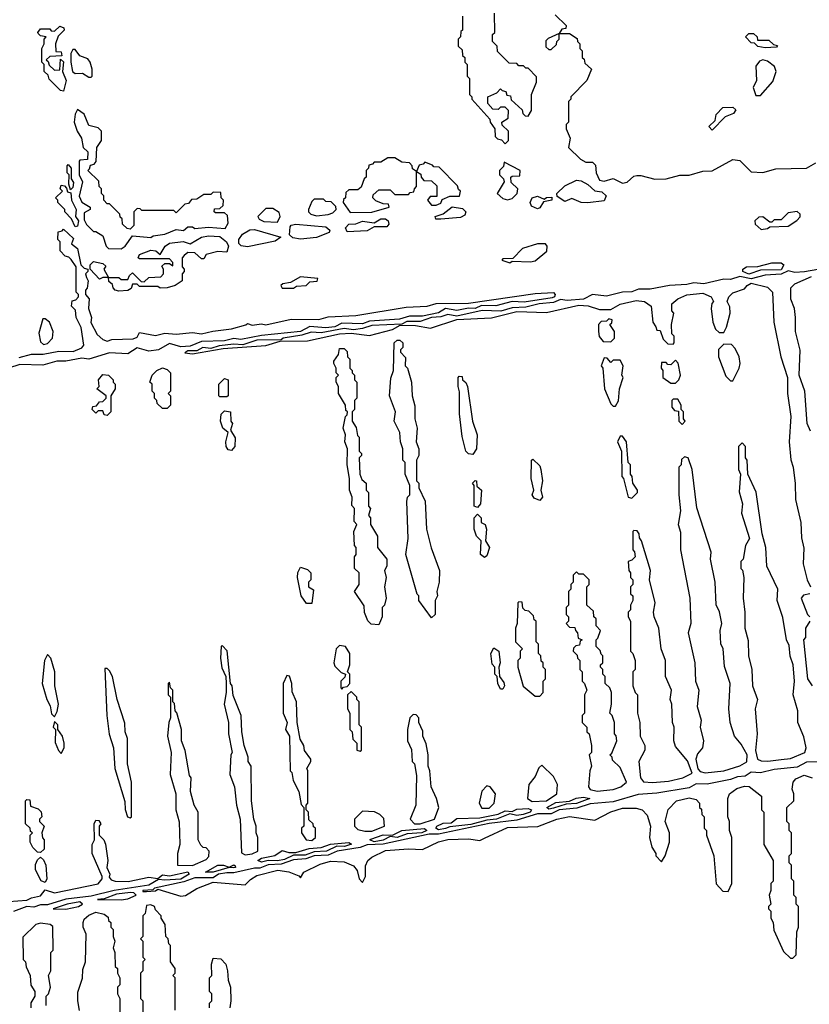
# Model space of a CAD drawing. Extents: x 2737310 to 2869991, y 870230 to 1012730.
# Tile 159 of 256: x 2756794 to 2760227, y 953640 to 957920. Entities that reach past the tile are written whole.
import ezdxf

# ---------------------------------------------------------------- set-up
doc = ezdxf.new("R2010")
doc.units = 0

msp = doc.modelspace()

# ---------------------------------------------------------------- linework, layer by layer
at = {"layer": '0CON02XD'}
for points in [[(2758720, 957935), (2758720, 957875), (2758711.7, 957868.3), (2758710, 957845), (2758700, 957835), (2758700, 957805), (2758718.3, 957788.3), (2758720, 957765), (2758730, 957755), (2758730, 957735), (2758740, 957725), (2758740, 957675), (2758750, 957665), (2758750, 957595), (2758760, 957585), (2758760, 957575), (2758838.3, 957488.3), (2758840, 957475), (2758860, 957445), (2758861.7, 957411.7), (2758871.7, 957401.7), (2758888.3, 957398.3), (2758905, 957380)], [(2758905, 957380), (2758920, 957395), (2758920, 957435), (2758891.7, 957461.7), (2758890, 957475), (2758918.3, 957491.7), (2758920, 957525), (2758905, 957540), (2758885, 957540), (2758875, 957530), (2758851.7, 957531.7), (2758830, 957555), (2758830, 957585), (2758868.3, 957601.7), (2758885, 957620), (2758891.7, 957611.7), (2758908.3, 957608.3), (2758911.7, 957591.7), (2758928.3, 957588.3), (2758931.7, 957571.7), (2758978.3, 957528.3), (2758981.7, 957511.7), (2758991.7, 957501.7), (2759005, 957500), (2759020, 957525), (2759020, 957595), (2759041.7, 957648.3), (2759041.7, 957671.7), (2759005, 957710), (2758995, 957710), (2758985, 957720), (2758965, 957720), (2758955, 957730), (2758921.7, 957731.7), (2758871.7, 957781.7), (2758870, 957805), (2758850, 957825), (2758850, 957855), (2758860, 957865), (2758858.3, 957948.3)], [(2759121.7, 957941.7), (2759170, 957895), (2759168.3, 957881.7), (2759151.7, 957878.3), (2759140, 957860), (2759185, 957860), (2759218.3, 957838.3), (2759220, 957825), (2759230, 957815), (2759230, 957795), (2759240, 957785), (2759240, 957755), (2759248.3, 957748.3), (2759251.7, 957731.7), (2759280, 957705), (2759260, 957655), (2759190, 957585), (2759190, 957575), (2759180, 957565), (2759180, 957475), (2759170, 957465), (2759170, 957445), (2759187.5, 957405), (2759180, 957365), (2759233, 957313), (2759255, 957300), (2759285, 957300), (2759298.3, 957288.3), (2759300, 957255), (2759315, 957222.5), (2759335, 957217.5), (2759375, 957230), (2759415, 957210), (2759435, 957213.8)], [(2756985, 957610), (2756971.7, 957611.7), (2756921.7, 957661.7), (2756918.3, 957678.3), (2756900, 957695), (2756900, 957725), (2756890, 957735), (2756890, 957795), (2756900, 957815), (2756900, 957835), (2756910, 957845), (2756885, 957850), (2756875, 957860), (2756872.5, 957865), (2756885, 957880), (2756925, 957880), (2756931.7, 957871.7), (2756945, 957870), (2756968.3, 957891.7), (2756986.7, 957885), (2756988, 957875), (2756961.7, 957848.3), (2756950, 957815), (2756951.7, 957781.7), (2756975, 957780), (2756977, 957763), (2756925, 957760), (2756910, 957745), (2756918.3, 957738.3), (2756921.7, 957721.7), (2756945, 957700), (2756968.3, 957701.7), (2756971.7, 957748.3), (2756985, 957737.5), (2756980, 957695), (2756996, 957655), (2756985, 957610)], [(2759105, 957790), (2759128.3, 957811.7), (2759130, 957825), (2759140, 957835), (2759140, 957860), (2759091.7, 957838.3), (2759081.7, 957828.3), (2759081.7, 957801.7), (2759095, 957790), (2759105, 957790)], [(2760035, 957797.5), (2760003, 957803), (2759988.3, 957818.3), (2759975, 957820), (2759950, 957845), (2759965, 957860), (2759985, 957860), (2760000, 957845), (2760001.7, 957831.7), (2760051.7, 957831.7), (2760071.7, 957811.7), (2760088.3, 957808.3), (2760085, 957800), (2760035, 957797.5)], [(2757105, 957670), (2757110, 957675), (2757110, 957705), (2757100, 957735), (2757090, 957750), (2757055, 957762.5), (2757035, 957790), (2757025, 957790), (2757017, 957773), (2757016, 957735), (2757024.3, 957694.3), (2757035, 957686.7), (2757067, 957687), (2757095, 957670), (2757105, 957670)], [(2760015, 957590), (2760068.3, 957651.7), (2760083.3, 957695), (2760075.9, 957715.9), (2760045, 957740), (2760025, 957746.2), (2760010.5, 957739.5), (2759995, 957717.5), (2759997.5, 957655), (2759983.3, 957625), (2759995, 957590), (2760015, 957590)], [(2757235, 956923.3), (2757252.5, 956935), (2757285, 956980), (2757365, 956972.5), (2757375, 956980), (2757425, 956987.5), (2757475, 957007.5), (2757507, 957003), (2757525, 957020), (2757545, 957020), (2757555, 957012.5), (2757615, 957018.8), (2757687, 957013), (2757700, 957035), (2757698.3, 957068.3), (2757685, 957080), (2757645, 957080), (2757640, 957085), (2757641.7, 957098.3), (2757665, 957100), (2757678.3, 957111.7), (2757680, 957135), (2757670, 957145), (2757668.3, 957168.3), (2757635, 957170), (2757625, 957160), (2757595, 957160), (2757565, 957140), (2757541.7, 957138.3), (2757528.3, 957121.7), (2757511.7, 957118.3), (2757475, 957080), (2757465, 957090), (2757325, 957090), (2757318.3, 957098.3), (2757305, 957100), (2757290, 957085), (2757290, 957025), (2757275, 957010), (2757261.7, 957011.7), (2757241.7, 957031.7), (2757240, 957055), (2757231.7, 957061.7), (2757230, 957075), (2757185, 957120), (2757175, 957120), (2757160, 957135), (2757160, 957155), (2757150, 957165), (2757150, 957185), (2757140, 957195), (2757138.3, 957218.3), (2757090, 957265), (2757098.3, 957271.7), (2757101.7, 957288.3), (2757118.3, 957291.7), (2757127, 957303), (2757130, 957365), (2757150, 957395), (2757150, 957435), (2757135, 957450), (2757095, 957460), (2757075, 957510), (2757045, 957530), (2757035, 957510), (2757030.8, 957475), (2757043.8, 957435), (2757062.5, 957405), (2757070, 957365), (2757090, 957345), (2757088.3, 957311.7), (2757055, 957310), (2757053.3, 957305), (2757052.5, 957245), (2757067.5, 957215), (2757053.4, 957153.4), (2757065, 957126.7), (2757100, 957105), (2757100, 957095), (2757075, 957080), (2757075, 957050), (2757085, 957030), (2757115, 957000), (2757125, 957000), (2757155, 956980), (2757170, 956935), (2757180, 956925), (2757235, 956923.3)], [(2759805, 957440), (2759790, 957455), (2759818.3, 957481.7), (2759821.7, 957508.3), (2759851.7, 957538.3), (2759895, 957540), (2759908.3, 957528.3), (2759898.3, 957511.7), (2759861.7, 957498.3), (2759805, 957440)], [(2758231.7, 957081.7), (2758325, 957083.8), (2758400, 957105), (2758398.3, 957118.3), (2758375, 957120), (2758343, 957133), (2758330, 957145), (2758331.7, 957158.3), (2758355, 957180), (2758405, 957180), (2758425, 957160), (2758485, 957160), (2758491.7, 957168.3), (2758508.3, 957171.7), (2758510, 957185), (2758520, 957195), (2758520, 957260), (2758501.7, 957271.7), (2758500, 957285), (2758488.3, 957298.3), (2758455, 957300), (2758425, 957320), (2758395, 957320), (2758365, 957300), (2758335, 957300), (2758328.3, 957291.7), (2758311.7, 957288.3), (2758310, 957275), (2758300, 957265), (2758300, 957235), (2758291.7, 957228.3), (2758278.3, 957191.7), (2758265, 957180), (2758225, 957180), (2758211.7, 957168.3), (2758210, 957145), (2758201.7, 957138.3), (2758200, 957125), (2758231.7, 957081.7)], [(2759435, 957213.8), (2759465, 957240), (2759477, 957243), (2759495, 957243.3), (2759555, 957226.2), (2759605, 957228), (2759665, 957244.2), (2759705, 957243.8), (2759765, 957261.2), (2759805, 957263.3), (2759895, 957312.5), (2759925, 957307.5), (2759975, 957258.8), (2760025, 957255.6), (2760082.3, 957272.3), (2760215, 957274.2), (2760255, 957297.5)], [(2757015, 957180), (2757007.5, 957205), (2757010, 957245), (2757000, 957255), (2757000, 957285), (2757005, 957290), (2757017.5, 957275), (2757018.3, 957228.3), (2757028.3, 957211.7), (2757025, 957190), (2757015, 957180)], [(2758605, 957113.3), (2758625, 957122.5), (2758631.7, 957138.3), (2758665, 957152.5), (2758707, 957153), (2758710, 957175), (2758701.7, 957181.7), (2758698.3, 957198.3), (2758618.3, 957278.3), (2758595, 957280), (2758588.3, 957288.3), (2758555, 957300), (2758548.3, 957291.7), (2758531.7, 957288.3), (2758520, 957260), (2758538.3, 957248.3), (2758540, 957235), (2758551.7, 957221.7), (2758585, 957220), (2758608.3, 957198.3), (2758608.3, 957151.7), (2758578.3, 957151.7), (2758567.5, 957135), (2758585, 957113.3), (2758605, 957113.3)], [(2758915, 957137.5), (2758935, 957142.5), (2758957.5, 957165), (2758960, 957185), (2758931.7, 957211.7), (2758930, 957235), (2758935, 957240), (2758968.3, 957241.7), (2758970, 957265), (2758900, 957300), (2758898.3, 957281.7), (2758880, 957265), (2758880, 957245), (2758898.3, 957228.3), (2758900, 957215), (2758870, 957165), (2758895, 957142.5), (2758915, 957137.5)], [(2759265, 957123.8), (2759235.8, 957125.8), (2759195, 957142.5), (2759165, 957130), (2759131.7, 957151.7), (2759130, 957165), (2759165, 957197.5), (2759215, 957222.5), (2759235, 957220), (2759265, 957203.3), (2759295, 957176.2), (2759325, 957171.2), (2759343.8, 957155), (2759335, 957133.3), (2759265, 957123.8)], [(2757035, 957020), (2757020, 957055), (2756990, 957085), (2756990, 957095), (2756960, 957125), (2756960, 957135), (2756950, 957145), (2756980, 957175), (2756970, 957185), (2756975, 957200), (2756988.3, 957198.3), (2756998.3, 957188.3), (2757001.7, 957171.7), (2757017, 957167), (2757020, 957135), (2757040, 957095), (2757037.5, 957065), (2757050, 957045), (2757045, 957022.5), (2757035, 957020)], [(2758085, 957067.5), (2758135, 957072.5), (2758155, 957080), (2758170, 957095), (2758168.3, 957108.3), (2758148.3, 957128.3), (2758125, 957130), (2758115, 957140), (2758075, 957140), (2758065, 957130), (2758050, 957095), (2758050, 957085), (2758060, 957075), (2758085, 957067.5)], [(2759045, 957097.5), (2759020, 957110), (2759013.3, 957125), (2759022.5, 957145), (2759045, 957152.5), (2759075, 957140), (2759085, 957147.5), (2759108.3, 957148.3), (2759107.5, 957135), (2759071.7, 957128.3), (2759055, 957102.5), (2759045, 957097.5)], [(2757915, 957040), (2757926.7, 957065), (2757921.7, 957081.7), (2757895, 957100), (2757865, 957100), (2757830, 957065), (2757835, 957052.5), (2757855, 957042.5), (2757915, 957040)], [(2758603, 957053), (2758600, 957065), (2758635, 957076.7), (2758675, 957106), (2758718.8, 957098.8), (2758733.3, 957085), (2758729.5, 957070.5), (2758710.5, 957059.5), (2758625, 957053.3), (2758603, 957053)], [(2758217.5, 956997.5), (2758210, 957015), (2758225, 957031.2), (2758255, 957032.5), (2758285, 957044), (2758335, 957036.7), (2758365, 957053.8), (2758385, 957053.8), (2758396.2, 957045), (2758399.3, 957030.7), (2758390.7, 957019.3), (2758335, 957020), (2758305, 957002.5), (2758217.5, 956997.5)], [(2760018.3, 957008.3), (2760045, 957012.5), (2760055, 957020), (2760135, 957022.5), (2760173, 957047), (2760187, 957063), (2760187.5, 957075), (2760175, 957086.2), (2760135, 957080), (2760105, 957050), (2760075, 957050), (2760065, 957040), (2760055, 957040), (2760025, 957062.5), (2760008.3, 957061.7), (2759990, 957045), (2759991.7, 957031.7), (2760018.3, 957008.3)], [(2756791.7, 956451.7), (2756845, 956466.7), (2756895.9, 956465.9), (2756965, 956478.8), (2757027, 956477), (2757065, 956493.3), (2757072.5, 956505), (2757061.7, 956581.7), (2757040, 956625), (2757037, 956657), (2757020, 956675), (2757021.7, 956698.3), (2757038.3, 956701.7), (2757050, 956715), (2757050, 956725), (2757040, 956735), (2757040, 956845), (2757018.3, 956878.3), (2757008.3, 956888.3), (2756991.7, 956891.7), (2756970, 956915), (2756970, 956955), (2756960, 956965), (2756961.7, 956998.3), (2756978.3, 957001.7), (2756985, 957010), (2757028.3, 956968.3), (2757020, 956945), (2757045.9, 956925.9), (2757060, 956855), (2757075, 956840), (2757090, 956835), (2757090, 956825), (2757080, 956815), (2757085, 956800), (2757092.5, 956785), (2757087, 956753), (2757080, 956745), (2757080, 956725), (2757096.4, 956706.4), (2757093.3, 956665), (2757106.2, 956625), (2757103.6, 956603.6), (2757131.7, 956551.7), (2757155, 956530), (2757175, 956522.5), (2757195, 956530), (2757287, 956533), (2757305, 956540), (2757315, 956560), (2757385, 956547.5), (2757425, 956557.5), (2757475, 956552.5), (2757545, 956560), (2757585, 956553.8), (2757633.6, 956566.4), (2757715, 956576.7), (2757777, 956593), (2757785, 956600), (2757805, 956592.5), (2757845, 956597.5), (2757865, 956593.3), (2757975, 956617.5), (2758095, 956616.7), (2758135, 956628.8), (2758255.8, 956634.2), (2758475, 956670), (2758565.8, 956674.2), (2758605, 956686.2), (2758745, 956688), (2759035, 956729.4), (2759115, 956733.8), (2759122, 956725), (2759119.2, 956715), (2759109.7, 956710.3), (2758987.4, 956692.6), (2758935, 956694.3), (2758865, 956675.8), (2758802, 956678), (2758775, 956664.6), (2758745, 956666), (2758694.1, 956655.9), (2758645, 956664.2), (2758615, 956645.6), (2758545, 956630.9), (2758488.9, 956631.1), (2758445, 956618.2), (2758315, 956609.4), (2758285, 956598.5), (2758195, 956601.4), (2758165, 956585.6), (2758125, 956580.4), (2758055, 956586.2), (2758015, 956563.9), (2757845, 956546.7), (2757755, 956530), (2757725, 956533.5), (2757685, 956523.8), (2757585, 956521.4), (2757535, 956501.1), (2757495, 956498.5), (2757445, 956512.5), (2757397.5, 956485), (2757355, 956478.8), (2757305, 956492.9), (2757265, 956468.2), (2757185, 956471.9), (2757095, 956444.5), (2757065, 956448.1), (2756995, 956435.5), (2756955, 956435.6), (2756895, 956418.8), (2756795, 956420.6), (2756745, 956404.6)], [(2758015, 956966), (2757982.3, 956972.3), (2757966.7, 956985), (2757970.5, 957019.5), (2757975, 957026.7), (2757995, 957031.2), (2758125, 957020), (2758142.5, 957005), (2758140, 956995), (2758085, 956973.3), (2758015, 956966)], [(2757225, 956740), (2757210, 956745), (2757200, 956755), (2757198.3, 956768.3), (2757181.7, 956781.7), (2757180, 956800), (2757155, 956800), (2757141.7, 956791.7), (2757100, 956835), (2757100, 956855), (2757115, 956868.8), (2757155, 956860), (2757168.3, 956848.3), (2757160, 956835), (2757180, 956800), (2757225, 956800), (2757235, 956790), (2757265, 956790), (2757271.7, 956808.3), (2757285, 956820), (2757321.7, 956781.7), (2757335, 956780), (2757355, 956800), (2757408.3, 956801.7), (2757420, 956815), (2757420, 956835), (2757411.7, 956848.3), (2757425, 956860), (2757445, 956860), (2757460, 956850), (2757460, 956865), (2757445, 956880), (2757315, 956880), (2757310, 956885), (2757315, 956900), (2757365, 956918.8), (2757385.9, 956915.9), (2757405, 956900), (2757426.7, 956935), (2757445, 956948), (2757505, 956956), (2757535, 956946.2), (2757585, 956974), (2757615, 956980.8), (2757665, 956977.1), (2757693.8, 956955), (2757702.5, 956935), (2757695, 956910), (2757655, 956912.5), (2757605, 956900), (2757595, 956880), (2757585, 956880), (2757556.1, 956906.1), (2757525, 956907.5), (2757510, 956895), (2757500, 956885), (2757500, 956845), (2757510, 956835), (2757510, 956825), (2757500, 956815), (2757500, 956785), (2757470, 956765), (2757435, 956753.8), (2757405, 956753.3), (2757395, 956760), (2757315, 956760), (2757305, 956770), (2757285, 956770), (2757278.3, 956751.7), (2757265, 956742.5), (2757225, 956740)], [(2757785, 956932.5), (2757757, 956937), (2757747.5, 956947.5), (2757746.7, 956965), (2757762.7, 956987.3), (2757795, 957006.2), (2757815, 957008), (2757930, 956975), (2757905, 956957.5), (2757785, 956932.5)], [(2758925, 956862.5), (2758935, 956870), (2759015, 956867.5), (2759035, 956872.5), (2759086.4, 956913.6), (2759087.5, 956935), (2759080, 956945), (2759046.1, 956946.1), (2758980, 956925), (2758938.3, 956881.7), (2758895, 956880), (2758890, 956875), (2758925, 956862.5)], [(2759965, 956814.5), (2759938.8, 956825), (2759937.5, 956835), (2759954.2, 956845.8), (2760003, 956847), (2760065, 956862.5), (2760105, 956863.3), (2760116.7, 956855), (2760105, 956832.5), (2760015, 956831.2), (2759965, 956814.5)], [(2760265, 956834), (2760206, 956824), (2760165, 956821.4), (2760135, 956828.1), (2760105, 956814.4), (2760035, 956808.9), (2759975, 956793.3), (2759925, 956804.4), (2759885, 956790.5), (2759855, 956791.5), (2759768.2, 956771.8), (2759725, 956776.4), (2759695, 956768.9), (2759620, 956765), (2759535, 956748.1), (2759485, 956748.5), (2759455, 956737.5), (2759415, 956735.5), (2759345, 956718.6), (2759284.5, 956725.5), (2759245, 956705.6), (2759175, 956699.4), (2759145, 956704), (2759115, 956690.6), (2759052.5, 956685), (2758995, 956670), (2758935, 956667.5), (2758886.7, 956653.3), (2758805, 956656.5), (2758695, 956631.2), (2758655, 956638.6), (2758625, 956628.1), (2758585, 956625.5), (2758535, 956608.6), (2758477.7, 956607.7), (2758455, 956596.2), (2758325, 956591.1), (2758285, 956577.1), (2758245, 956572.5), (2758205, 956577.5), (2758105, 956559.2), (2758061.7, 956561.7), (2758021.5, 956548.5), (2757940, 956535), (2757931.7, 956528.3), (2757825, 956526.4), (2757765, 956506.2), (2757725, 956510), (2757661.7, 956501.7), (2757625, 956490), (2757590, 956495), (2757565, 956480), (2757525, 956480), (2757511.7, 956471.7), (2757545, 956467.5), (2757679.3, 956490.7), (2757865, 956503.8), (2757927, 956523), (2758045, 956523.8), (2758185, 956553.8), (2758235, 956557.5), (2758315, 956546.7), (2758415, 956574), (2758448.3, 956591.7), (2758515, 956590), (2758580.7, 956579.3), (2758695, 956616.7), (2758846.1, 956623.9), (2758955, 956651.2), (2759085, 956647.5), (2759225, 956678.8), (2759266.1, 956676.1), (2759315, 956660), (2759365, 956660), (2759405, 956683.3), (2759475, 956698.8), (2759510, 956695), (2759540, 956675), (2759547.5, 956605), (2759560, 956585), (2759565, 956570), (2759578.3, 956568.3), (2759591.7, 956531.7), (2759611.7, 956511.7), (2759635, 956510), (2759640, 956515), (2759640, 956545), (2759630, 956555), (2759627.5, 956595), (2759637.5, 956645), (2759630, 956655), (2759630, 956685), (2759655, 956706.7), (2759695, 956723.8), (2759765, 956731.2), (2759800, 956715), (2759810, 956695), (2759803, 956687), (2759800, 956665), (2759807.5, 956605), (2759820, 956575), (2759835, 956560), (2759855, 956560), (2759867, 956583), (2759882.5, 956645), (2759881.7, 956671.7), (2759870, 956695), (2759877.5, 956715), (2759895, 956732.5), (2759945, 956750), (2759956.7, 956765), (2759975, 956774), (2760045, 956757.5), (2760067.5, 956735), (2760073.3, 956605), (2760103.3, 956455), (2760132.5, 956365), (2760132.5, 956295), (2760147.5, 956195), (2760140, 956085), (2760147, 956007), (2760157.5, 955975), (2760166.4, 955903.6), (2760167.5, 955835), (2760190, 955735), (2760193, 955667), (2760203, 955623), (2760200, 955555), (2760217.5, 955485), (2760232.5, 955455)], [(2757985, 956752.5), (2757998.3, 956761.7), (2758040, 956765), (2758055, 956780), (2758087, 956783), (2758090, 956795), (2758015, 956802.5), (2757971.7, 956778.3), (2757938.3, 956771.7), (2757930, 956765), (2757935, 956752.5), (2757985, 956752.5)], [(2760231.7, 956131.7), (2760217.5, 956165), (2760207.5, 956305), (2760182.5, 956375), (2760187, 956483), (2760167.5, 956565), (2760167.5, 956625), (2760162.5, 956665), (2760147.5, 956705), (2760147.5, 956755), (2760165, 956772.5), (2760236.4, 956803.6)], [(2756898.3, 956508.3), (2756915, 956512.5), (2756936.2, 956535), (2756940, 956565), (2756923.3, 956605), (2756905, 956620), (2756895, 956620), (2756877, 956557), (2756885, 956520), (2756898.3, 956508.3)], [(2759365, 956520), (2759380, 956535), (2759380, 956565), (2759360, 956595), (2759368.3, 956601.7), (2759370, 956615), (2759355, 956620), (2759345, 956610), (2759321.7, 956608.3), (2759310, 956595), (2759310, 956565), (2759313, 956543), (2759331.7, 956521.7), (2759365, 956520)], [(2758585, 955320), (2758530, 955395), (2758530, 955415), (2758523, 955423), (2758472.5, 955595), (2758482.5, 955665), (2758477.5, 955825), (2758480, 955845), (2758490, 955855), (2758490, 955895), (2758470, 955945), (2758470, 955995), (2758460, 956005), (2758460, 956055), (2758450, 956085), (2758447.5, 956125), (2758422.5, 956175), (2758427.5, 956215), (2758402.5, 956285), (2758408.3, 956361.7), (2758420, 956395), (2758422.5, 956515), (2758435, 956527.5), (2758447, 956527), (2758460, 956515), (2758460, 956495), (2758450, 956485), (2758450, 956475), (2758471.7, 956451.7), (2758470, 956415), (2758480, 956405), (2758497.5, 956345), (2758500, 956285), (2758511.7, 956241.7), (2758512.5, 956185), (2758522.5, 956145), (2758517.5, 956085), (2758530, 956055), (2758530, 956025), (2758520, 956005), (2758520, 955915), (2758530, 955905), (2758530, 955885), (2758556.4, 955826.4), (2758562.5, 955705), (2758583.6, 955623.6), (2758620, 955525), (2758617.5, 955475), (2758607.5, 955435), (2758610, 955415), (2758600, 955395), (2758600, 955335), (2758585, 955320)], [(2759895, 956350), (2759922.5, 956405), (2759926.7, 956425), (2759922.5, 956455), (2759905, 956490), (2759888.3, 956508.3), (2759855, 956510), (2759833, 956487), (2759832.5, 956455), (2759865, 956370), (2759885, 956350), (2759895, 956350)], [(2758355, 955290), (2758323, 955293), (2758307.5, 955307.5), (2758293.6, 955343.6), (2758291.7, 955371.7), (2758250, 955435), (2758270, 955465), (2758270, 955515), (2758250, 955535), (2758250, 955585), (2758257.5, 955595), (2758257.5, 955625), (2758250, 955635), (2758247.5, 955695), (2758260, 955725), (2758248.3, 955738.3), (2758250, 955795), (2758238.3, 955808.3), (2758240, 955845), (2758227.5, 955875), (2758227.5, 955925), (2758217.5, 955985), (2758220, 956055), (2758207.5, 956085), (2758210, 956115), (2758200, 956145), (2758210, 956195), (2758218.3, 956201.7), (2758220, 956215), (2758211.7, 956221.7), (2758210, 956245), (2758180, 956295), (2758180, 956325), (2758170, 956345), (2758170, 956365), (2758180, 956375), (2758170, 956385), (2758170, 956405), (2758160, 956425), (2758160, 956435), (2758180, 956465), (2758185, 956490), (2758205, 956490), (2758218.3, 956478.3), (2758220, 956455), (2758230, 956445), (2758230, 956405), (2758240, 956395), (2758240, 956385), (2758250, 956375), (2758250, 956355), (2758260, 956345), (2758260, 956275), (2758250, 956265), (2758250, 956225), (2758240, 956215), (2758240, 956175), (2758257, 956147), (2758263, 956113), (2758270, 956105), (2758270, 956045), (2758280, 956035), (2758280, 956025), (2758270, 956015), (2758272.5, 955945), (2758281.7, 955921.7), (2758300, 955905), (2758300, 955875), (2758310, 955865), (2758310, 955805), (2758320, 955795), (2758310, 955765), (2758320, 955755), (2758320, 955725), (2758350, 955675), (2758350, 955625), (2758390, 955575), (2758390, 955545), (2758380, 955525), (2758387.5, 955495), (2758380, 955455), (2758387.5, 955405), (2758380, 955375), (2758370, 955365), (2758370, 955325), (2758355, 955290)], [(2759385, 956240), (2759397, 956263), (2759402.5, 956315), (2759417.5, 956365), (2759412.5, 956375), (2759417.5, 956415), (2759405, 956440), (2759375, 956440), (2759365, 956430), (2759348.3, 956448.3), (2759335, 956450), (2759322.5, 956415), (2759330, 956405), (2759337.5, 956315), (2759365, 956250), (2759375, 956240), (2759385, 956240)], [(2759645, 956340), (2759660, 956355), (2759666.7, 956375), (2759657, 956427), (2759645, 956440), (2759625, 956420), (2759611.7, 956421.7), (2759605, 956430), (2759585, 956430), (2759582.5, 956405), (2759590, 956395), (2759590, 956365), (2759625, 956340), (2759645, 956340)], [(2757175, 956200), (2757161.7, 956201.7), (2757155, 956220), (2757135, 956220), (2757125, 956210), (2757110, 956225), (2757111.7, 956238.3), (2757128.3, 956241.7), (2757141.7, 956258.3), (2757155, 956260), (2757170, 956275), (2757170, 956285), (2757130, 956315), (2757140, 956325), (2757137.5, 956355), (2757155, 956377.5), (2757180, 956375), (2757200, 956355), (2757200, 956345), (2757210, 956335), (2757210, 956315), (2757190, 956285), (2757190, 956215), (2757175, 956200)], [(2757435, 956230), (2757415, 956230), (2757391.7, 956251.7), (2757390, 956265), (2757380, 956275), (2757380, 956295), (2757370, 956305), (2757370, 956335), (2757360, 956345), (2757370, 956375), (2757390, 956395), (2757415, 956406.7), (2757435, 956400), (2757450, 956385), (2757450, 956305), (2757440, 956295), (2757450, 956285), (2757450, 956245), (2757435, 956230)], [(2758765, 956030), (2758745, 956033.3), (2758733.9, 956043.9), (2758718.3, 956108.3), (2758707, 956207), (2758707, 956303), (2758700, 956325), (2758700, 956365), (2758705, 956370), (2758718.3, 956368.3), (2758720, 956355), (2758733.6, 956343.6), (2758741.2, 956325), (2758762.5, 956175), (2758782.5, 956115), (2758780, 956055), (2758765, 956030)], [(2757695, 956280), (2757665, 956280), (2757660, 956285), (2757660, 956335), (2757685, 956360), (2757700, 956355), (2757700, 956285), (2757695, 956280)], [(2759675, 956160), (2759687.5, 956175), (2759680, 956185), (2759680, 956215), (2759670, 956225), (2759670, 956245), (2759655, 956270), (2759635, 956270), (2759630, 956265), (2759630, 956235), (2759641.7, 956221.7), (2759658.3, 956218.3), (2759660, 956175), (2759675, 956160)], [(2757715, 956047.5), (2757700.7, 956050.7), (2757692.5, 956065), (2757690, 956085), (2757700, 956125), (2757677.5, 956145), (2757667.5, 956175), (2757670, 956205), (2757685, 956220), (2757710, 956215), (2757712.5, 956175), (2757720, 956165), (2757710, 956135), (2757731.7, 956101.7), (2757730, 956065), (2757715, 956047.5)], [(2759455, 955840), (2759480, 955865), (2759480, 955875), (2759460, 955905), (2759457.5, 955935), (2759450, 955945), (2759450, 955985), (2759440, 955995), (2759432.5, 956085), (2759415, 956110), (2759405, 956110), (2759393.3, 956085), (2759410, 956045), (2759412.5, 955935), (2759420, 955925), (2759440, 955845), (2759455, 955840)], [(2760047.3, 954697.3), (2760105, 954704.5), (2760145, 954708.5), (2760207.5, 954735), (2760213.3, 954755), (2760203.3, 954803.3), (2760177.5, 954865), (2760176.7, 954915), (2760157.5, 954985), (2760163.3, 955045), (2760156.7, 955115), (2760143.6, 955153.6), (2760139.3, 955199.3), (2760127.5, 955225), (2760111.7, 955321.7), (2760087.5, 955395), (2760090, 955445), (2760042.5, 955545), (2760037.5, 955625), (2760022.5, 955685), (2759996.4, 955866.4), (2759960, 955945), (2759957.5, 956005), (2759950, 956015), (2759950, 956065), (2759935, 956080), (2759920, 956065), (2759920, 955965), (2759927.5, 955945), (2759923, 955867), (2759936.7, 955815), (2759932.5, 955775), (2759967.5, 955665), (2759950, 955635), (2759940, 955575), (2759930, 955565), (2759930, 955535), (2759937, 955527), (2759942.5, 955495), (2759940, 955405), (2759947.5, 955345), (2759947.5, 955275), (2759961.7, 955221.7), (2759962.5, 955155), (2759977.5, 955095), (2759980, 955025), (2760002.5, 954965), (2759992.5, 954925), (2760000, 954815), (2759993.6, 954743.6), (2760002.5, 954705), (2760018, 954698), (2760047.3, 954697.3)], [(2759055, 955830), (2759030.7, 955840.7), (2759022.5, 955855), (2759030, 955875), (2759017.5, 955925), (2759020, 956005), (2759025, 956010), (2759055, 955980), (2759060, 955965), (2759067.5, 955915), (2759060, 955875), (2759067.5, 955845), (2759055, 955830)], [(2759775, 954646), (2759855, 954654.4), (2759925, 954676.2), (2759956.1, 954693.9), (2759956.7, 954725), (2759930.7, 954770.7), (2759902.5, 954805), (2759882.5, 954865), (2759876.7, 954925), (2759882.5, 955035), (2759858.3, 955108.3), (2759852.5, 955185), (2759843, 955207), (2759840, 955265), (2759847.5, 955295), (2759836.4, 955346.4), (2759823, 955377), (2759817.5, 955475), (2759797.5, 955575), (2759800, 955605), (2759738.3, 955798.3), (2759717.5, 955965), (2759700, 956015), (2759685, 956020), (2759671.7, 956008.3), (2759670, 955985), (2759660, 955975), (2759660, 955855), (2759667.5, 955785), (2759657.5, 955725), (2759667, 955693), (2759667.5, 955615), (2759707.5, 955405), (2759712.5, 955295), (2759700, 955255), (2759730, 955125), (2759732.5, 955045), (2759747.5, 955005), (2759740, 954935), (2759757.5, 954875), (2759752.5, 954845), (2759767.5, 954785), (2759762.5, 954755), (2759741.7, 954728.3), (2759733.3, 954705), (2759743, 954663), (2759752, 954652), (2759775, 954646)], [(2758785, 955800), (2758770, 955805), (2758770, 955895), (2758762.5, 955905), (2758775, 955917.5), (2758780, 955915), (2758781.7, 955891.7), (2758802.5, 955875), (2758797.5, 955815), (2758785, 955800)], [(2758815, 955582.5), (2758797.5, 955595), (2758800, 955655), (2758780, 955675), (2758770, 955705), (2758770, 955755), (2758785, 955770), (2758800, 955755), (2758800, 955735), (2758817.5, 955725), (2758823.3, 955705), (2758820, 955655), (2758837.5, 955625), (2758825, 955590), (2758815, 955582.5)], [(2759545, 954604.5), (2759615, 954610), (2759677.5, 954625), (2759717.5, 954645), (2759698.3, 954698.3), (2759645, 954760), (2759637.5, 954785), (2759640, 954845), (2759632.5, 954865), (2759630, 954945), (2759622.5, 954965), (2759627.5, 955005), (2759602.5, 955065), (2759602.5, 955135), (2759582.5, 955185), (2759572.5, 955275), (2759552.5, 955325), (2759550, 955345), (2759557.5, 955385), (2759532.5, 955485), (2759536.4, 955526.4), (2759497.5, 955655), (2759488.3, 955668.3), (2759487.5, 955685), (2759478.3, 955698.3), (2759465, 955700), (2759460, 955695), (2759460, 955615), (2759467, 955607), (2759470, 955585), (2759455, 955570), (2759440, 955565), (2759442.5, 955525), (2759450, 955515), (2759450, 955495), (2759460, 955485), (2759460, 955465), (2759450, 955455), (2759450, 955425), (2759460, 955415), (2759460, 955395), (2759450, 955375), (2759450, 955355), (2759440, 955345), (2759440, 955325), (2759450, 955305), (2759450, 955175), (2759460, 955165), (2759470, 955135), (2759470, 955095), (2759460, 955085), (2759460, 955025), (2759470, 954995), (2759480, 954985), (2759480, 954905), (2759490, 954865), (2759492.5, 954805), (2759512.5, 954765), (2759512.5, 954745), (2759486.7, 954695), (2759493.9, 954623.9), (2759506.7, 954606.7), (2759545, 954604.5)], [(2758041.7, 955381.7), (2758017.5, 955415), (2758002.5, 955495), (2758003, 955517), (2758015, 955540), (2758045, 955530), (2758060, 955515), (2758060, 955485), (2758050, 955475), (2758050, 955455), (2758071.7, 955441.7), (2758065, 955382.5), (2758041.7, 955381.7)], [(2759305, 954566.7), (2759375, 954574.4), (2759407.5, 954585), (2759432.5, 954605), (2759405, 954670), (2759371.7, 954701.7), (2759370, 954715), (2759360, 954725), (2759368.3, 954731.7), (2759390, 954785), (2759387, 954807), (2759380, 954815), (2759380, 954865), (2759370, 954895), (2759360, 954905), (2759367.5, 954945), (2759367.5, 954995), (2759360, 955015), (2759340, 955035), (2759340, 955065), (2759330, 955075), (2759330, 955095), (2759320, 955105), (2759320, 955115), (2759330, 955125), (2759330, 955155), (2759321.7, 955161.7), (2759318.3, 955178.3), (2759300, 955195), (2759300, 955225), (2759308.3, 955231.7), (2759320, 955265), (2759300, 955285), (2759300, 955315), (2759290, 955325), (2759288.3, 955348.3), (2759260, 955375), (2759260, 955455), (2759270, 955465), (2759270, 955485), (2759245, 955510), (2759225, 955510), (2759215, 955520), (2759200, 955505), (2759200, 955475), (2759190, 955465), (2759190, 955445), (2759180, 955435), (2759180, 955375), (2759170, 955365), (2759170, 955335), (2759180, 955325), (2759180, 955305), (2759170, 955295), (2759185, 955280), (2759208.3, 955278.3), (2759210, 955265), (2759220, 955255), (2759221.7, 955231.7), (2759240, 955225), (2759231.7, 955218.3), (2759228.3, 955201.7), (2759211.7, 955198.3), (2759201.7, 955188.3), (2759200, 955175), (2759218.3, 955158.3), (2759220, 955145), (2759230, 955135), (2759230, 955095), (2759240, 955085), (2759240, 955045), (2759250, 955035), (2759260, 955005), (2759250, 954985), (2759250, 954905), (2759240, 954895), (2759240, 954865), (2759260, 954845), (2759260, 954825), (2759270, 954815), (2759280, 954765), (2759280, 954735), (2759270, 954725), (2759280, 954675), (2759272.5, 954655), (2759267.5, 954585), (2759275, 954573.3), (2759305, 954566.7)], [(2760230, 955425), (2760201.7, 955418.3), (2760192.5, 955405), (2760220, 955335), (2760230, 955325)], [(2759055, 954980), (2759070, 954995), (2759070, 955045), (2759080, 955055), (2759080, 955095), (2759070, 955105), (2759070, 955125), (2759061.7, 955131.7), (2759060, 955155), (2759050, 955165), (2759050, 955205), (2759040, 955215), (2759040, 955305), (2759031.7, 955311.7), (2759028.3, 955328.3), (2759008.3, 955348.3), (2758991.7, 955351.7), (2758981.7, 955361.7), (2758978.3, 955388.3), (2758965, 955390), (2758960, 955385), (2758957.5, 955295), (2758950, 955275), (2758950, 955215), (2758980, 955185), (2758970, 955175), (2758970, 955145), (2758960, 955135), (2758960, 955105), (2758983.6, 955023.6), (2759035, 954980), (2759055, 954980)], [(2760230, 955305), (2760210, 955275), (2760210, 955235), (2760202.5, 955225), (2760220, 955055), (2760240, 955025)], [(2757775, 954290), (2757805, 954294), (2757830, 954305), (2757830, 954365), (2757822.5, 954385), (2757822.5, 954415), (2757812.5, 954445), (2757802.5, 954525), (2757800, 954675), (2757787.5, 954695), (2757787.5, 954715), (2757770, 954765), (2757760, 954825), (2757757.5, 954895), (2757723, 954983), (2757717.5, 955025), (2757710, 955035), (2757696.4, 955176.4), (2757675, 955200), (2757670, 955195), (2757667.5, 955145), (2757673, 955103), (2757690, 955065), (2757692.5, 955035), (2757692.5, 954995), (2757683.3, 954945), (2757702.5, 954865), (2757702.5, 954815), (2757717.5, 954735), (2757712.5, 954725), (2757708.3, 954638.3), (2757727.5, 954585), (2757737.5, 954505), (2757752.5, 954445), (2757758.3, 954298.3), (2757775, 954290)], [(2758195, 955010), (2758201.7, 955018.3), (2758218.3, 955021.7), (2758230, 955035), (2758230, 955075), (2758220, 955085), (2758230, 955115), (2758230, 955165), (2758210, 955195), (2758185, 955200), (2758170, 955185), (2758160, 955125), (2758165, 955110), (2758191.7, 955081.7), (2758210, 955075), (2758208.3, 955061.7), (2758190, 955045), (2758190, 955015), (2758195, 955010)], [(2758895, 955010), (2758885, 955010), (2758872.5, 955035), (2758870, 955065), (2758860, 955075), (2758860, 955105), (2758848.3, 955118.3), (2758842.5, 955165), (2758855, 955190), (2758878, 955175), (2758883.3, 955125), (2758877.5, 955105), (2758880, 955065), (2758899.3, 955039.3), (2758902.5, 955025), (2758895, 955010)], [(2756945, 954890), (2756957, 954913), (2756962.5, 954945), (2756947.5, 955025), (2756947.5, 955085), (2756930, 955145), (2756915, 955160), (2756902.5, 955135), (2756892.5, 955035), (2756912.5, 954965), (2756927, 954937), (2756933, 954903), (2756945, 954890)], [(2757275, 954450), (2757280, 954455), (2757280, 954605), (2757262.5, 954685), (2757262.5, 954795), (2757253.3, 954825), (2757251.7, 954861.7), (2757217.5, 954965), (2757197.5, 955065), (2757185, 955090), (2757175, 955100), (2757165, 955100), (2757172.5, 954895), (2757183.6, 954813.6), (2757202.5, 954755), (2757207.5, 954665), (2757251.7, 954521.7), (2757253, 954487), (2757262.5, 954455), (2757275, 954450)], [(2757545, 954244), (2757605, 954270), (2757617, 954283), (2757617.5, 954305), (2757605, 954320), (2757591.7, 954321.7), (2757581.7, 954331.7), (2757570, 954355), (2757570, 954475), (2757552.5, 954505), (2757537.5, 954565), (2757540, 954625), (2757532.5, 954635), (2757513, 954743), (2757497.5, 954785), (2757497.5, 954835), (2757477, 954907), (2757470, 954915), (2757467, 954947), (2757460, 954955), (2757460, 955005), (2757450, 955015), (2757445, 955040), (2757440, 955035), (2757440, 954985), (2757450, 954975), (2757450, 954885), (2757442.5, 954865), (2757437.5, 954805), (2757452.5, 954735), (2757448.3, 954638.3), (2757472.5, 954555), (2757472.5, 954485), (2757487, 954433), (2757490, 954335), (2757480, 954295), (2757480, 954245), (2757545, 954244)], [(2758065, 954352.5), (2758080, 954365), (2758080, 954405), (2758071.7, 954411.7), (2758070, 954425), (2758051.7, 954441.7), (2758050, 954475), (2758040, 954485), (2758040, 954505), (2758047.5, 954515), (2758047.5, 954655), (2758042.5, 954665), (2758060, 954695), (2758060, 954705), (2758033, 954743), (2758030, 954765), (2758013, 954793), (2758000, 954865), (2757997.5, 954955), (2757978.3, 954998.3), (2757977.5, 955035), (2757967, 955067), (2757955, 955070), (2757940, 955035), (2757940, 954905), (2757957.5, 954865), (2757950, 954835), (2757967.5, 954805), (2757970, 954655), (2757977, 954647), (2757983, 954613), (2758007.5, 954565), (2758018.3, 954508.3), (2758030, 954495), (2758030, 954415), (2758020, 954405), (2758020, 954385), (2758040, 954355), (2758065, 954352.5)], [(2758275, 954740), (2758280, 954745), (2758280, 954845), (2758270, 954855), (2758270, 954955), (2758260, 954965), (2758260, 954975), (2758235, 955000), (2758220, 954985), (2758220, 954925), (2758230, 954905), (2758230, 954835), (2758240, 954825), (2758243, 954793), (2758260, 954775), (2758260, 954745), (2758275, 954740)], [(2756975, 954730), (2756987.5, 954755), (2756987.5, 954775), (2756980, 954805), (2756960, 954835), (2756960, 954855), (2756945, 954870), (2756940, 954845), (2756950, 954835), (2756948.3, 954778.3), (2756963, 954743), (2756975, 954730)], [(2758535, 954424.3), (2758597.5, 954445), (2758616.7, 954495), (2758606.7, 954535), (2758582.5, 954585), (2758577.5, 954655), (2758570, 954675), (2758570, 954725), (2758561.7, 954771.7), (2758547.5, 954805), (2758547, 954827), (2758530, 954865), (2758530, 954885), (2758518.3, 954898.3), (2758505, 954900), (2758490, 954885), (2758480, 954835), (2758480, 954785), (2758497, 954747), (2758500, 954695), (2758510, 954685), (2758520, 954635), (2758516.7, 954505), (2758492.5, 954445), (2758510, 954425), (2758535, 954424.3)], [(2760275, 954694.5), (2760215, 954692.9), (2760175, 954670.5), (2760075, 954660.9), (2760015, 954646.2), (2759975, 954649.2), (2759947.9, 954632.1), (2759915, 954628.9), (2759885, 954616.7), (2759782.7, 954597.3), (2759735, 954598.1), (2759705, 954581.4), (2759565, 954557.7), (2759482.7, 954552.7), (2759375, 954520), (2759275, 954511.5), (2759216.7, 954493.3), (2759140, 954485), (2759105, 954468.1), (2759045, 954467.5), (2758955, 954440.8), (2758835, 954425.4), (2758615, 954380), (2758575, 954379.1), (2758374.6, 954335.4), (2758305, 954332.7), (2758275, 954320.9), (2758175, 954305.5), (2758135, 954287.8), (2758075, 954285.4), (2758038.2, 954271.8), (2757985, 954268.2), (2757930.5, 954249.5), (2757875, 954246.4), (2757837.7, 954232.3), (2757815, 954232.5), (2757725, 954211.1), (2757695, 954211.5), (2757658.8, 954205), (2757635, 954190), (2757555, 954190), (2757507.9, 954172.1), (2757380, 954145), (2757372.5, 954137.5), (2757330, 954135), (2757330, 954130), (2757345, 954130), (2757385, 954133.8), (2757395, 954140), (2757495, 954110), (2757515, 954112.5), (2757565, 954143.3), (2757635, 954171.2), (2757775, 954160), (2757797, 954183), (2757825, 954200), (2757916.4, 954223.6), (2757965, 954216.2), (2758008.3, 954198.3), (2758015, 954190), (2758030, 954215), (2758101.2, 954248.8), (2758145, 954262), (2758205, 954258.8), (2758245, 954242.5), (2758261.7, 954221.7), (2758270, 954185), (2758285, 954170), (2758297.5, 954195), (2758298.3, 954241.7), (2758307.5, 954265), (2758325, 954280), (2758385, 954308), (2758485, 954316), (2758545, 954312.5), (2758615, 954346), (2758655, 954356), (2758745, 954360), (2758795, 954352.5), (2758815, 954362.5), (2758915, 954408.8), (2759046.4, 954413.6), (2759130, 954445), (2759185, 954456), (2759295, 954440), (2759365, 954476.7), (2759415, 954493.3), (2759475, 954492.5), (2759500, 954485), (2759521.7, 954461.7), (2759537.5, 954415), (2759532.5, 954365), (2759543, 954323), (2759560, 954295), (2759560, 954285), (2759585, 954260), (2759600, 954285), (2759620, 954345), (2759620, 954385), (2759600, 954435), (2759613, 954487), (2759650, 954525), (2759705, 954537.5), (2759735, 954530), (2759750, 954515), (2759750, 954495), (2759758.3, 954488.3), (2759760, 954465), (2759770, 954455), (2759770, 954405), (2759780, 954395), (2759780, 954375), (2759812.5, 954285), (2759823, 954163), (2759851.7, 954131.7), (2759875, 954130), (2759890, 954165), (2759890, 954365), (2759880, 954395), (2759880, 954435), (2759872.5, 954455), (2759872.5, 954535), (2759880, 954555), (2759911.7, 954578.3), (2759945, 954588.8), (2759966.4, 954586.4), (2760020, 954545), (2760020, 954485), (2760030, 954475), (2760030, 954335), (2760070, 954265), (2760070, 954175), (2760060, 954165), (2760060, 954135), (2760052.5, 954115), (2760060, 954075), (2760050, 954065), (2760050, 954055), (2760060, 954045), (2760060, 954015), (2760070, 953995), (2760073, 953963), (2760115, 953870), (2760145, 953840), (2760155, 953840), (2760170, 953855), (2760172.5, 953955), (2760180, 953975), (2760180, 954065), (2760170, 954075), (2760170, 954105), (2760160, 954115), (2760160, 954175), (2760150, 954185), (2760150, 954245), (2760140, 954255), (2760140, 954285), (2760150, 954295), (2760150, 954385), (2760140, 954395), (2760140, 954425), (2760130, 954435), (2760130, 954495), (2760160, 954525), (2760160, 954555), (2760152.5, 954575), (2760157.5, 954605), (2760169.3, 954620.7), (2760205, 954636.7), (2760240, 954625)], [(2759021.7, 954521.7), (2759085, 954524), (2759130, 954555), (2759132.5, 954595), (2759115, 954630), (2759065, 954680), (2759051.7, 954668.3), (2759035, 954630), (2759007.5, 954595), (2759002.5, 954535), (2759021.7, 954521.7)], [(2758835, 954492.5), (2758857.5, 954515), (2758862.5, 954555), (2758840, 954585), (2758825, 954590), (2758803, 954567), (2758792.5, 954515), (2758803, 954493), (2758835, 954492.5)], [(2756885, 954300), (2756871.7, 954301.7), (2756851.7, 954321.7), (2756840, 954345), (2756840, 954375), (2756850, 954385), (2756841.7, 954391.7), (2756840, 954405), (2756820, 954425), (2756820, 954525), (2756825, 954530), (2756838.3, 954528.3), (2756841.7, 954501.7), (2756875, 954490), (2756887, 954477), (2756890, 954455), (2756880, 954445), (2756880, 954435), (2756900, 954415), (2756890, 954385), (2756893, 954363), (2756900, 954355), (2756900, 954315), (2756885, 954300)], [(2759095, 954488.8), (2759086.7, 954495), (2759125, 954516.7), (2759185, 954522.5), (2759214.3, 954535.7), (2759245, 954540.8), (2759272.5, 954535), (2759215, 954512.2), (2759170, 954510), (2759115, 954492.5), (2759095, 954488.8)], [(2758615, 954398.9), (2758604, 954405), (2758607.5, 954415), (2758635, 954427.5), (2758670.5, 954429.5), (2758695, 954447.1), (2758795, 954451.2), (2758875, 954467.1), (2758905, 954480.8), (2758935, 954478.8), (2758955, 954488.6), (2759005, 954490.8), (2759020, 954485), (2759013.8, 954475), (2758982.5, 954465), (2758955, 954460), (2758925, 954467.5), (2758866.7, 954445), (2758825, 954441.1), (2758755, 954421.5), (2758665, 954411.9), (2758645, 954403.9), (2758615, 954398.9)], [(2756706, 954084), (2756825, 954092), (2756845, 954102.9), (2756885, 954110.8), (2756905, 954137.5), (2756945, 954124), (2757135.8, 954164.2), (2757152.5, 954185), (2757152.5, 954195), (2757110, 954295), (2757110, 954335), (2757120, 954355), (2757117.5, 954425), (2757125, 954440), (2757138.3, 954438.3), (2757147.5, 954425), (2757140, 954415), (2757140, 954375), (2757160, 954355), (2757166.7, 954336.7), (2757177.5, 954265), (2757172.5, 954235), (2757186.4, 954206.4), (2757183, 954193), (2757191.7, 954181.7), (2757210, 954175), (2757265.8, 954174.2), (2757355, 954193.3), (2757395, 954187.5), (2757415, 954203.3), (2757445, 954198.8), (2757525, 954215.6), (2757531.2, 954205), (2757495, 954184.6), (2757425, 954179.2), (2757397, 954183), (2757355, 954157.7), (2757205, 954134.6), (2757105, 954109.6), (2756995, 954096.7), (2756915, 954072.5), (2756885, 954072.1), (2756855, 954062.1), (2756825, 954064.5), (2756766.7, 954043.3)], [(2758295, 954392.5), (2758325, 954393.3), (2758380, 954415), (2758377, 954447), (2758360, 954465), (2758337, 954477), (2758285, 954480), (2758250, 954445), (2758250, 954415), (2758265, 954400), (2758295, 954392.5)], [(2758335, 954346), (2758316.2, 954355), (2758321.5, 954358.5), (2758375, 954376.7), (2758415, 954375.8), (2758455, 954395.8), (2758553.9, 954403.9), (2758563.8, 954395), (2758542.5, 954385), (2758479.4, 954380.6), (2758435, 954364.6), (2758405, 954370), (2758375, 954352.9), (2758335, 954346)], [(2757845, 954258), (2757830, 954265), (2757845, 954275.6), (2757902.8, 954287.2), (2757935, 954309.2), (2757965, 954299.2), (2757995, 954300), (2758052.1, 954317.9), (2758105, 954322), (2758145, 954335.6), (2758225, 954343.8), (2758236.7, 954336.7), (2758206.4, 954326.4), (2758173, 954327), (2758127.5, 954305), (2758075, 954302.5), (2758035, 954288.1), (2757985, 954288.8), (2757945, 954270), (2757915, 954263.8), (2757875, 954264.5), (2757845, 954258)], [(2756905, 954170), (2756887, 954177), (2756862.5, 954225), (2756862.5, 954247.5), (2756871.7, 954268.3), (2756885, 954280), (2756898.3, 954268.3), (2756907.5, 954245), (2756912.5, 954185), (2756905, 954170)], [(2757635, 954214.4), (2757602.5, 954215), (2757655, 954244.3), (2757680, 954245), (2757705, 954236.7), (2757725, 954245.8), (2757731.7, 954241.7), (2757732.5, 954235), (2757725, 954232.9), (2757705, 954234), (2757635, 954214.4)], [(2757235, 954093.8), (2757265, 954098.8), (2757300, 954115), (2757290, 954125), (2757276.4, 954126.4), (2757215, 954118.1), (2757161.7, 954098.3), (2757132.5, 954095), (2757235, 954093.8)], [(2756995, 954053.3), (2757050, 954065), (2757067.5, 954075), (2757055, 954085.6), (2757000, 954075), (2756940, 954055), (2756995, 954053.3)], [(2757470, 953615), (2757470, 953755), (2757460, 953765), (2757470, 953775), (2757470, 953795), (2757450, 953825), (2757450, 953895), (2757443, 953903), (2757440, 953925), (2757430, 953935), (2757427, 953987), (2757410, 954015), (2757410, 954025), (2757385, 954050), (2757380, 954065), (2757365, 954072.5), (2757345, 954070), (2757340, 954035), (2757330, 954025), (2757330, 953935), (2757320, 953925), (2757330, 953915), (2757330, 953845), (2757340, 953835), (2757330, 953825), (2757330, 953785), (2757320, 953775), (2757320, 953665), (2757330, 953655), (2757330, 953605)], [(2757053.6, 953613.6), (2757046.7, 953655), (2757047, 953693), (2757067, 953753), (2757068.3, 953791.7), (2757080, 953825), (2757082.5, 953945), (2757070, 953975), (2757070, 953995), (2757075, 954010), (2757095, 954027.5), (2757125, 954040), (2757161.7, 954031.7), (2757178.3, 954018.3), (2757180, 954005), (2757190, 953995), (2757190, 953975), (2757200, 953965), (2757200, 953935), (2757207.5, 953915), (2757200, 953885), (2757207.5, 953865), (2757210, 953805), (2757220, 953795), (2757220, 953775), (2757230, 953755), (2757230, 953725), (2757220, 953715), (2757220, 953685), (2757230, 953665), (2757230, 953555)], [(2756910, 953635), (2756910, 953675), (2756920, 953685), (2756927.5, 953715), (2756920, 953765), (2756930, 953785), (2756930, 953865), (2756940, 953875), (2756938.3, 953978.3), (2756927, 953987), (2756885, 953992.5), (2756865, 953987.5), (2756808.3, 953931.7), (2756810, 953835), (2756820, 953825), (2756823, 953803), (2756840, 953765), (2756843, 953723), (2756860, 953695), (2756860, 953675), (2756843, 953647), (2756842.5, 953625)], [(2757620, 953625), (2757620, 953645), (2757630, 953655), (2757630, 953685), (2757620, 953695), (2757620, 953755), (2757630, 953765), (2757627.5, 953815), (2757635, 953840), (2757668.3, 953838.3), (2757690, 953815), (2757697.5, 953785), (2757700, 953745), (2757710, 953715), (2757712.5, 953655), (2757707.5, 953625)]]:
    msp.add_lwpolyline(points, dxfattribs=at)

doc.saveas('drawing.dxf')
